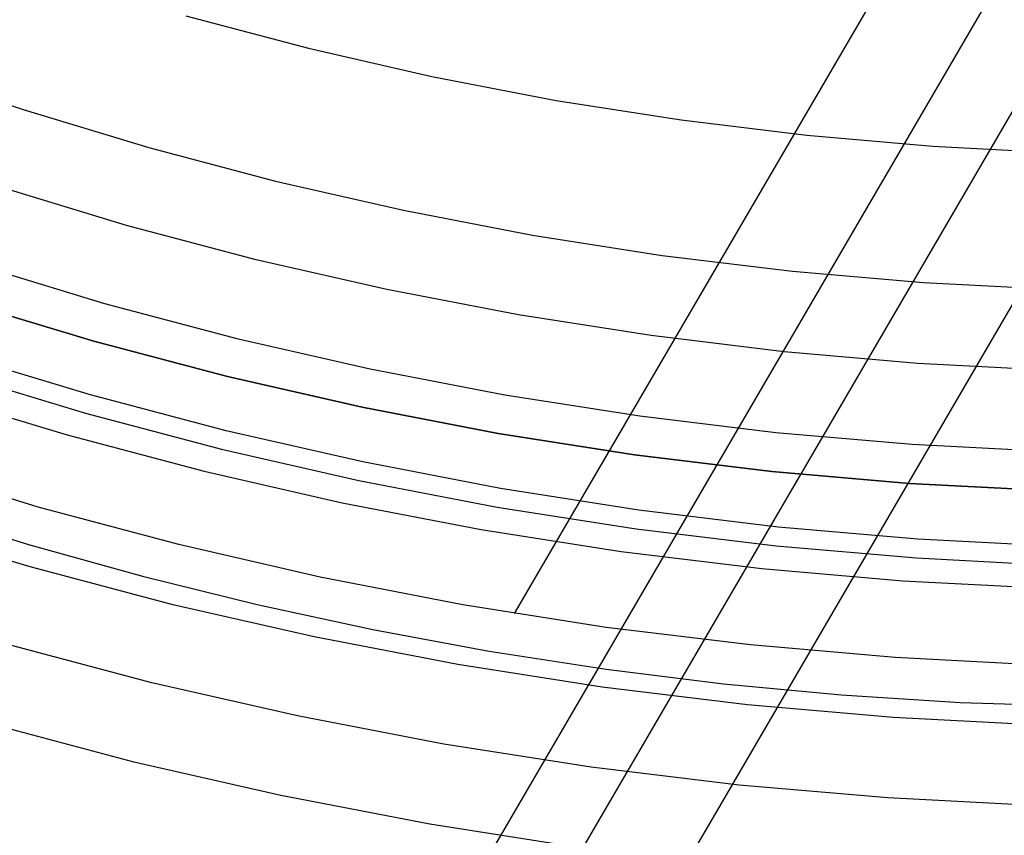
# Model space of a CAD drawing. Header units: millimetres. Extents: x 8929 to 10091, y -2708 to -1691.
# Tile 15 of 196: x 9493 to 9507, y -2120 to -2108. Entities that reach past the tile are written whole.
import ezdxf

# ---------------------------------------------------------------- set-up
doc = ezdxf.new("R2010")
doc.units = ezdxf.units.MM
doc.layers.add('1', color=7, linetype='Continuous')
doc.layers.add('luz', color=7, linetype='Continuous')

msp = doc.modelspace()

# ---------------------------------------------------------------- linework, layer by layer
at = {"layer": '1', "color": 7, "true_color": 0xffffff}
for p, q in [((9505.621, -2107.926, 70.904), (9500.416, -2116.848, 70.904)), ((9510.032, -2108.116, 34.804), (9496.189, -2131.843, 34.804)), ((9508.441, -2108.092, 42.804), (9497.687, -2126.526, 42.804)), ((9507.203, -2108.039, 76.403), (9498.873, -2122.318, 76.403)), ((9494.43, -2112.973, 206.567), (9492.546, -2112.403, 206.567)), ((9492.546, -2112.403, 208.385), (9494.43, -2112.973, 208.385)), ((9494.43, -2112.973, 207.476), (9492.546, -2112.403, 207.476)), ((9496.332, -2113.476, 206.567), (9494.43, -2112.973, 206.567)), ((9494.43, -2112.973, 208.385), (9496.332, -2113.476, 208.385)), ((9496.332, -2113.476, 207.476), (9494.43, -2112.973, 207.476)), ((9494.384, -2113.737, 208.385), (9492.473, -2113.16, 208.385)), ((9492.391, -2113.416, 208.403), (9494.31, -2113.996, 208.403)), ((9498.251, -2113.914, 206.567), (9496.332, -2113.476, 206.567)), ((9496.332, -2113.476, 208.385), (9498.251, -2113.914, 208.385)), ((9498.251, -2113.914, 207.476), (9496.332, -2113.476, 207.476)), ((9496.313, -2114.248, 208.385), (9494.384, -2113.737, 208.385)), ((9494.31, -2113.996, 208.403), (9496.248, -2114.509, 208.403)), ((9500.184, -2114.286, 206.567), (9498.251, -2113.914, 206.567)), ((9498.251, -2113.914, 208.385), (9500.184, -2114.286, 208.385)), ((9500.184, -2114.286, 207.476), (9498.251, -2113.914, 207.476)), ((9498.258, -2114.692, 208.385), (9496.313, -2114.248, 208.385)), ((9502.128, -2114.59, 206.567), (9500.184, -2114.286, 206.567)), ((9500.184, -2114.286, 208.385), (9502.128, -2114.59, 208.385)), ((9502.128, -2114.59, 207.476), (9500.184, -2114.286, 207.476)), ((9496.248, -2114.509, 208.403), (9498.203, -2114.955, 208.403)), ((9500.218, -2115.069, 208.385), (9498.258, -2114.692, 208.385)), ((9504.082, -2114.828, 206.567), (9502.128, -2114.59, 206.567)), ((9502.128, -2114.59, 208.385), (9504.082, -2114.828, 208.385)), ((9504.082, -2114.828, 207.476), (9502.128, -2114.59, 207.476)), ((9493.639, -2115.334, 70.904), (9491.661, -2114.732, 70.904)), ((9506.043, -2114.997, 206.567), (9504.082, -2114.828, 206.567)), ((9504.082, -2114.828, 208.385), (9506.043, -2114.997, 208.385)), ((9506.043, -2114.997, 207.476), (9504.082, -2114.828, 207.476)), ((9498.203, -2114.955, 208.403), (9500.172, -2115.334, 208.403)), ((9502.19, -2115.378, 208.385), (9500.218, -2115.069, 208.385)), ((9508.008, -2115.099, 206.567), (9506.043, -2114.997, 206.567)), ((9506.043, -2114.997, 208.385), (9508.008, -2115.099, 208.385)), ((9508.008, -2115.099, 207.476), (9506.043, -2114.997, 207.476)), ((9491.891, -2115.372, 206.672), (9493.5, -2115.868, 206.672)), ((9495.638, -2115.867, 70.904), (9493.639, -2115.334, 70.904)), ((9500.172, -2115.334, 208.403), (9502.153, -2115.644, 208.403)), ((9504.171, -2115.618, 208.385), (9502.19, -2115.378, 208.385)), ((9502.153, -2115.644, 208.403), (9504.143, -2115.885, 208.403)), ((9506.159, -2115.79, 208.385), (9504.171, -2115.618, 208.385)), ((9508.152, -2115.894, 208.385), (9506.159, -2115.79, 208.385)), ((9493.5, -2115.868, 206.672), (9495.122, -2116.318, 206.672)), ((9497.653, -2116.331, 70.904), (9495.638, -2115.867, 70.904)), ((9504.143, -2115.885, 208.403), (9506.14, -2116.058, 208.403)), ((9506.14, -2116.058, 208.403), (9508.142, -2116.162, 208.403)), ((9495.122, -2116.318, 206.672), (9496.756, -2116.721, 206.672)), ((9499.683, -2116.724, 70.904), (9497.653, -2116.331, 70.904)), ((9496.756, -2116.721, 206.672), (9498.401, -2117.077, 206.672)), ((9501.726, -2117.046, 70.904), (9499.683, -2116.724, 70.904)), ((9498.401, -2117.077, 206.672), (9500.057, -2117.384, 206.672)), ((9503.779, -2117.297, 70.904), (9501.726, -2117.046, 70.904)), ((9505.839, -2117.477, 70.904), (9503.779, -2117.297, 70.904)), ((9500.057, -2117.384, 206.672), (9501.722, -2117.642, 206.672)), ((9507.904, -2117.585, 70.904), (9505.839, -2117.477, 70.904)), ((9501.722, -2117.642, 206.672), (9503.396, -2117.85, 206.672)), ((9503.396, -2117.85, 206.672), (9505.076, -2118.008, 206.672)), ((9505.076, -2118.008, 206.672), (9506.762, -2118.114, 206.672)), ((9506.762, -2118.114, 206.672), (9508.453, -2118.169, 206.672))]:
    msp.add_line(p, q, dxfattribs=at)
at = {"layer": 'luz', "color": 7, "true_color": 0xffffff}
for p, q in [((9495.742, -2108.343, -25.798), (9497.484, -2108.804, -25.798)), ((9497.484, -2108.804, -25.798), (9499.241, -2109.205, -25.798)), ((9491.652, -2109.073, -26.861), (9493.422, -2109.675, -26.861)), ((9499.241, -2109.205, -25.798), (9501.01, -2109.545, -25.798)), ((9501.01, -2109.545, -25.798), (9502.79, -2109.824, -25.798)), ((9493.422, -2109.675, -26.861), (9495.211, -2110.216, -26.861)), ((9502.79, -2109.824, -25.798), (9504.579, -2110.041, -25.798)), ((9504.579, -2110.041, -25.798), (9506.375, -2110.196, -25.798)), ((9495.211, -2110.216, -26.861), (9497.018, -2110.694, -26.861)), ((9506.375, -2110.196, -25.798), (9508.174, -2110.29, -25.798)), ((9494.896, -2111.325, -26.553), (9493.069, -2110.773, -26.553)), ((9497.018, -2110.694, -26.861), (9498.84, -2111.11, -26.861)), ((9498.84, -2111.11, -26.861), (9500.676, -2111.463, -26.861)), ((9496.742, -2111.814, -26.553), (9494.896, -2111.325, -26.553)), ((9500.676, -2111.463, -26.861), (9502.522, -2111.752, -26.861)), ((9502.522, -2111.752, -26.861), (9504.378, -2111.978, -26.861)), ((9492.717, -2111.871, -26.246), (9494.582, -2112.434, -26.246)), ((9498.603, -2112.239, -26.553), (9496.742, -2111.814, -26.553)), ((9504.378, -2111.978, -26.861), (9506.24, -2112.139, -26.861)), ((9506.24, -2112.139, -26.861), (9508.107, -2112.236, -26.861)), ((9500.478, -2112.599, -26.553), (9498.603, -2112.239, -26.553)), ((9494.582, -2112.434, -26.246), (9496.466, -2112.933, -26.246)), ((9502.364, -2112.894, -26.553), (9500.478, -2112.599, -26.553)), ((9496.466, -2112.933, -26.246), (9498.366, -2113.367, -26.246)), ((9504.259, -2113.124, -26.553), (9502.364, -2112.894, -26.553)), ((9506.161, -2113.289, -26.553), (9504.259, -2113.124, -26.553)), ((9508.067, -2113.388, -26.553), (9506.161, -2113.289, -26.553)), ((9498.366, -2113.367, -26.246), (9500.28, -2113.735, -26.246)), ((9492.121, -2113.724, -27.309), (9494.051, -2114.308, -27.309)), ((9500.28, -2113.735, -26.246), (9502.205, -2114.036, -26.246)), ((9502.205, -2114.036, -26.246), (9504.14, -2114.271, -26.246)), ((9504.14, -2114.271, -26.246), (9506.081, -2114.439, -26.246)), ((9494.051, -2114.308, -27.309), (9496, -2114.824, -27.309)), ((9506.081, -2114.439, -26.246), (9508.027, -2114.54, -26.246)), ((9496, -2114.824, -27.309), (9497.965, -2115.272, -27.309)), ((9497.965, -2115.272, -27.309), (9499.945, -2115.653, -27.309)), ((9491.526, -2115.578, -28.372), (9493.52, -2116.181, -28.372)), ((9499.945, -2115.653, -27.309), (9501.937, -2115.965, -27.309)), ((9501.937, -2115.965, -27.309), (9503.938, -2116.208, -27.309)), ((9493.52, -2116.181, -28.372), (9495.534, -2116.714, -28.372)), ((9503.938, -2116.208, -27.309), (9505.947, -2116.382, -27.309)), ((9505.947, -2116.382, -27.309), (9507.96, -2116.486, -27.309)), ((9495.534, -2116.714, -28.372), (9497.565, -2117.178, -28.372)), ((9497.565, -2117.178, -28.372), (9499.611, -2117.571, -28.372)), ((9495.258, -2117.834, -28.064), (9493.206, -2117.29, -28.064)), ((9499.611, -2117.571, -28.372), (9501.669, -2117.893, -28.372)), ((9497.328, -2118.306, -28.064), (9495.258, -2117.834, -28.064)), ((9501.669, -2117.893, -28.372), (9503.737, -2118.144, -28.372)), ((9503.737, -2118.144, -28.372), (9505.813, -2118.324, -28.372)), ((9499.413, -2118.707, -28.064), (9497.328, -2118.306, -28.064)), ((9505.813, -2118.324, -28.372), (9507.893, -2118.432, -28.372)), ((9492.891, -2118.399, -27.757), (9494.982, -2118.953, -27.757)), ((9501.51, -2119.035, -28.064), (9499.413, -2118.707, -28.064)), ((9494.982, -2118.953, -27.757), (9497.091, -2119.434, -27.757)), ((9503.618, -2119.291, -28.064), (9501.51, -2119.035, -28.064)), ((9505.733, -2119.474, -28.064), (9503.618, -2119.291, -28.064)), ((9497.091, -2119.434, -27.757), (9499.215, -2119.843, -27.757)), ((9507.853, -2119.584, -28.064), (9505.733, -2119.474, -28.064)), ((9499.215, -2119.843, -27.757), (9501.352, -2120.177, -27.757))]:
    msp.add_line(p, q, dxfattribs=at)

doc.saveas('drawing.dxf')
